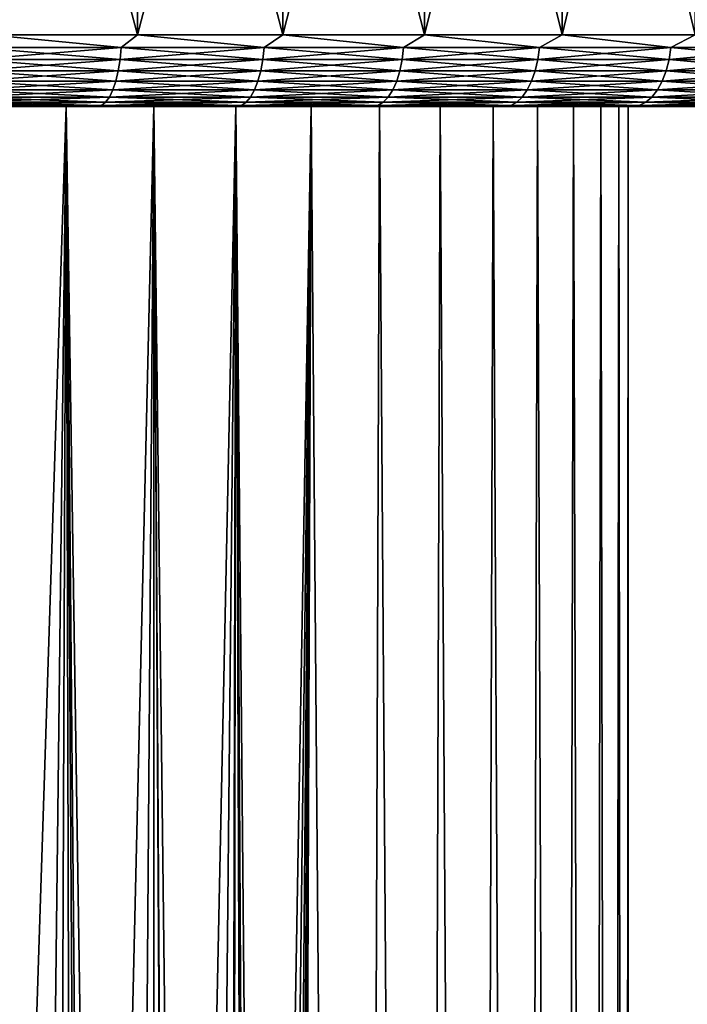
# Model space of a CAD drawing. Header units: metres. Extents: x -30 to 30, y -95 to 0.
# Tile 53 of 57: x 8.9 to 16.4, y -17 to -6. Entities that reach past the tile are written whole.
import ezdxf

# ---------------------------------------------------------------- set-up
doc = ezdxf.new("R2010")
doc.units = ezdxf.units.M
doc.layers.add('solid_122542', color=7, linetype='CONTINUOUS')

msp = doc.modelspace()

# ---------------------------------------------------------------- linework, layer by layer
at = {"layer": 'solid_122542'}
for points in [[(8.604057, -6.2, 28.739697), (10.260566, -6.2, 28.190792), (8.60484, 0, 28.739447)], [(10.260566, -6.2, 28.190792), (10.259342, 0, 28.190943), (8.60484, 0, 28.739447)], [(11.88236, -6.2, 27.546497), (11.883676, 0, 27.545683), (10.259342, 0, 28.190943)], [(10.260566, -6.2, 28.190792), (11.88236, -6.2, 27.546497), (10.259342, 0, 28.190943)], [(11.88236, -6.2, 27.546497), (13.463946, -6.2, 26.808994), (11.883676, 0, 27.545683)], [(13.463946, -6.2, 26.808994), (13.462801, 0, 26.809507), (11.883676, 0, 27.545683)], [(14.999973, -6.2, 25.980778), (14.999825, 0, 25.980457), (13.462801, 0, 26.809507)], [(13.463946, -6.2, 26.808994), (14.999973, -6.2, 25.980778), (13.462801, 0, 26.809507)], [(16.485245, -6.2, 25.064651), (16.486315, 0, 25.063881), (14.999825, 0, 25.980457)], [(14.999973, -6.2, 25.980778), (16.485245, -6.2, 25.064651), (14.999825, 0, 25.980457)], [(8.604057, -6.2, -28.739697), (8.60484, 0, -28.739447), (10.259342, 0, -28.190943)], [(10.260566, -6.2, -28.190792), (8.604057, -6.2, -28.739697), (10.259342, 0, -28.190943)], [(10.260566, -6.2, -28.190792), (10.259342, 0, -28.190943), (11.883676, 0, -27.545683)], [(11.88236, -6.2, -27.546497), (10.260566, -6.2, -28.190792), (11.883676, 0, -27.545683)], [(11.88236, -6.2, -27.546497), (11.883676, 0, -27.545683), (13.462801, 0, -26.809507)], [(13.463946, -6.2, -26.808994), (11.88236, -6.2, -27.546497), (13.462801, 0, -26.809507)], [(13.463946, -6.2, -26.808994), (13.462801, 0, -26.809507), (14.999825, 0, -25.980457)], [(14.999973, -6.2, -25.980778), (13.463946, -6.2, -26.808994), (14.999825, 0, -25.980457)], [(14.999973, -6.2, -25.980778), (14.999825, 0, -25.980457), (16.486315, 0, -25.063881)], [(16.485245, -6.2, -25.064651), (14.999973, -6.2, -25.980778), (16.486315, 0, -25.063881)], [(8.448552, -6.338919, -28.773129), (8.604057, -6.2, -28.739697), (10.077397, -6.338919, -28.243883)], [(10.077397, -6.338919, 28.243883), (8.604057, -6.2, 28.739697), (8.448552, -6.338919, 28.773129)], [(10.077397, -6.338919, -28.243883), (8.604057, -6.2, -28.739697), (10.260566, -6.2, -28.190792)], [(10.077397, -6.338919, 28.243883), (10.260566, -6.2, 28.190792), (8.604057, -6.2, 28.739697)], [(10.077397, -6.338919, -28.243883), (10.260566, -6.2, -28.190792), (11.673372, -6.338919, -27.622515)], [(11.673372, -6.338919, 27.622515), (10.260566, -6.2, 28.190792), (10.077397, -6.338919, 28.243883)], [(11.673372, -6.338919, -27.622515), (10.260566, -6.2, -28.190792), (11.88236, -6.2, -27.546497)], [(11.673372, -6.338919, 27.622515), (11.88236, -6.2, 27.546497), (10.260566, -6.2, 28.190792)], [(11.673372, -6.338919, -27.622515), (11.88236, -6.2, -27.546497), (13.231271, -6.338919, -26.911047)], [(13.231271, -6.338919, 26.911047), (11.88236, -6.2, 27.546497), (11.673372, -6.338919, 27.622515)], [(13.231271, -6.338919, -26.911047), (11.88236, -6.2, -27.546497), (13.463946, -6.2, -26.808994)], [(13.231271, -6.338919, 26.911047), (13.463946, -6.2, 26.808994), (11.88236, -6.2, 27.546497)], [(13.231271, -6.338919, -26.911047), (13.463946, -6.2, -26.808994), (14.746012, -6.338919, -26.111799)], [(14.746012, -6.338919, 26.111799), (13.463946, -6.2, 26.808994), (13.231271, -6.338919, 26.911047)], [(14.746012, -6.338919, -26.111799), (13.463946, -6.2, -26.808994), (14.999973, -6.2, -25.980778)], [(14.746012, -6.338919, 26.111799), (14.999973, -6.2, 25.980778), (13.463946, -6.2, 26.808994)], [(14.746012, -6.338919, -26.111799), (14.999973, -6.2, -25.980778), (16.212654, -6.338919, -25.227381)], [(16.212654, -6.338919, 25.227381), (14.999973, -6.2, 25.980778), (14.746012, -6.338919, 26.111799)], [(16.212654, -6.338919, -25.227381), (14.999973, -6.2, -25.980778), (16.485245, -6.2, -25.064651)], [(16.212654, -6.338919, 25.227381), (16.485245, -6.2, 25.064651), (14.999973, -6.2, 25.980778)], [(16.212654, -6.338919, -25.227381), (16.485245, -6.2, -25.064651), (17.626413, -6.338919, -24.260677)], [(17.626413, -6.338919, 24.260677), (16.485245, -6.2, 25.064651), (16.212654, -6.338919, 25.227381)], [(8.448552, -6.338919, 28.773129), (8.438371, -6.473747, 28.738451), (10.065252, -6.473747, 28.209846)], [(10.077397, -6.338919, -28.243883), (10.065252, -6.473747, -28.209846), (8.438371, -6.473747, -28.738451)], [(8.448552, -6.338919, -28.773129), (10.077397, -6.338919, -28.243883), (8.438371, -6.473747, -28.738451)], [(10.077397, -6.338919, 28.243883), (8.448552, -6.338919, 28.773129), (10.065252, -6.473747, 28.209846)], [(10.077397, -6.338919, 28.243883), (10.065252, -6.473747, 28.209846), (11.659304, -6.473747, 27.589226)], [(11.673372, -6.338919, -27.622515), (11.659304, -6.473747, -27.589226), (10.065252, -6.473747, -28.209846)], [(10.077397, -6.338919, -28.243883), (11.673372, -6.338919, -27.622515), (10.065252, -6.473747, -28.209846)], [(11.673372, -6.338919, 27.622515), (10.077397, -6.338919, 28.243883), (11.659304, -6.473747, 27.589226)], [(11.673372, -6.338919, 27.622515), (11.659304, -6.473747, 27.589226), (13.215324, -6.473747, 26.878614)], [(13.231271, -6.338919, -26.911047), (13.215324, -6.473747, -26.878614), (11.659304, -6.473747, -27.589226)], [(11.673372, -6.338919, -27.622515), (13.231271, -6.338919, -26.911047), (11.659304, -6.473747, -27.589226)], [(13.231271, -6.338919, 26.911047), (11.673372, -6.338919, 27.622515), (13.215324, -6.473747, 26.878614)], [(13.231271, -6.338919, 26.911047), (13.215324, -6.473747, 26.878614), (14.72824, -6.473747, 26.08033)], [(14.746012, -6.338919, -26.111799), (14.72824, -6.473747, -26.08033), (13.215324, -6.473747, -26.878614)], [(13.231271, -6.338919, -26.911047), (14.746012, -6.338919, -26.111799), (13.215324, -6.473747, -26.878614)], [(14.746012, -6.338919, 26.111799), (13.231271, -6.338919, 26.911047), (14.72824, -6.473747, 26.08033)], [(14.746012, -6.338919, 26.111799), (14.72824, -6.473747, 26.08033), (16.193115, -6.473747, 25.19698)], [(16.212654, -6.338919, -25.227381), (16.193115, -6.473747, -25.19698), (14.72824, -6.473747, -26.08033)], [(14.746012, -6.338919, -26.111799), (16.212654, -6.338919, -25.227381), (14.72824, -6.473747, -26.08033)], [(16.212654, -6.338919, 25.227381), (14.746012, -6.338919, 26.111799), (16.193115, -6.473747, 25.19698)], [(16.212654, -6.338919, 25.227381), (16.193115, -6.473747, 25.19698), (17.605171, -6.473747, 24.23144)], [(17.626413, -6.338919, -24.260677), (17.605171, -6.473747, -24.23144), (16.193115, -6.473747, -25.19698)], [(16.212654, -6.338919, -25.227381), (17.626413, -6.338919, -24.260677), (16.193115, -6.473747, -25.19698)], [(17.626413, -6.338919, 24.260677), (16.212654, -6.338919, 25.227381), (17.605171, -6.473747, 24.23144)], [(8.438371, -6.473747, 28.738451), (8.421741, -6.600242, 28.681816), (10.045417, -6.600242, 28.154253)], [(10.065252, -6.473747, -28.209846), (10.045417, -6.600242, -28.154253), (8.421741, -6.600242, -28.681816)], [(8.438371, -6.473747, -28.738451), (10.065252, -6.473747, -28.209846), (8.421741, -6.600242, -28.681816)], [(10.065252, -6.473747, 28.209846), (8.438371, -6.473747, 28.738451), (10.045417, -6.600242, 28.154253)], [(10.065252, -6.473747, 28.209846), (10.045417, -6.600242, 28.154253), (11.636327, -6.600242, 27.534855)], [(11.659304, -6.473747, -27.589226), (11.636327, -6.600242, -27.534855), (10.045417, -6.600242, -28.154253)], [(10.065252, -6.473747, -28.209846), (11.659304, -6.473747, -27.589226), (10.045417, -6.600242, -28.154253)], [(11.659304, -6.473747, 27.589226), (10.065252, -6.473747, 28.209846), (11.636327, -6.600242, 27.534855)], [(11.659304, -6.473747, 27.589226), (11.636327, -6.600242, 27.534855), (13.189281, -6.600242, 26.825645)], [(13.215324, -6.473747, -26.878614), (13.189281, -6.600242, -26.825645), (11.636327, -6.600242, -27.534855)], [(11.659304, -6.473747, -27.589226), (13.215324, -6.473747, -26.878614), (11.636327, -6.600242, -27.534855)], [(13.215324, -6.473747, 26.878614), (11.659304, -6.473747, 27.589226), (13.189281, -6.600242, 26.825645)], [(13.215324, -6.473747, 26.878614), (13.189281, -6.600242, 26.825645), (14.699215, -6.600242, 26.028934)], [(14.72824, -6.473747, -26.08033), (14.699215, -6.600242, -26.028934), (13.189281, -6.600242, -26.825645)], [(13.215324, -6.473747, -26.878614), (14.72824, -6.473747, -26.08033), (13.189281, -6.600242, -26.825645)], [(14.72824, -6.473747, 26.08033), (13.215324, -6.473747, 26.878614), (14.699215, -6.600242, 26.028934)], [(14.72824, -6.473747, 26.08033), (14.699215, -6.600242, 26.028934), (16.161203, -6.600242, 25.147324)], [(16.193115, -6.473747, -25.19698), (16.161203, -6.600242, -25.147324), (14.699215, -6.600242, -26.028934)], [(14.72824, -6.473747, -26.08033), (16.193115, -6.473747, -25.19698), (14.699215, -6.600242, -26.028934)], [(16.193115, -6.473747, 25.19698), (14.72824, -6.473747, 26.08033), (16.161203, -6.600242, 25.147324)], [(16.193115, -6.473747, 25.19698), (16.161203, -6.600242, 25.147324), (17.570477, -6.600242, 24.183687)], [(17.605171, -6.473747, -24.23144), (17.570477, -6.600242, -24.183687), (16.161203, -6.600242, -25.147324)], [(16.193115, -6.473747, -25.19698), (17.605171, -6.473747, -24.23144), (16.161203, -6.600242, -25.147324)], [(17.605171, -6.473747, 24.23144), (16.193115, -6.473747, 25.19698), (17.570477, -6.600242, 24.183687)], [(8.421741, -6.600242, 28.681816), (8.399171, -6.714551, 28.604948), (10.018495, -6.714551, 28.078798)], [(10.045417, -6.600242, -28.154253), (10.018495, -6.714551, -28.078798), (8.399171, -6.714551, -28.604948)], [(8.421741, -6.600242, -28.681816), (10.045417, -6.600242, -28.154253), (8.399171, -6.714551, -28.604948)], [(10.045417, -6.600242, 28.154253), (8.421741, -6.600242, 28.681816), (10.018495, -6.714551, 28.078798)], [(10.045417, -6.600242, 28.154253), (10.018495, -6.714551, 28.078798), (11.605141, -6.714551, 27.46106)], [(11.636327, -6.600242, -27.534855), (11.605141, -6.714551, -27.46106), (10.018495, -6.714551, -28.078798)], [(10.045417, -6.600242, -28.154253), (11.636327, -6.600242, -27.534855), (10.018495, -6.714551, -28.078798)], [(11.636327, -6.600242, 27.534855), (10.045417, -6.600242, 28.154253), (11.605141, -6.714551, 27.46106)], [(11.636327, -6.600242, 27.534855), (11.605141, -6.714551, 27.46106), (13.153934, -6.714551, 26.75375)], [(13.189281, -6.600242, -26.825645), (13.153934, -6.714551, -26.75375), (11.605141, -6.714551, -27.46106)], [(11.636327, -6.600242, -27.534855), (13.189281, -6.600242, -26.825645), (11.605141, -6.714551, -27.46106)], [(13.189281, -6.600242, 26.825645), (11.636327, -6.600242, 27.534855), (13.153934, -6.714551, 26.75375)], [(13.189281, -6.600242, 26.825645), (13.153934, -6.714551, 26.75375), (14.659821, -6.714551, 25.959175)], [(14.699215, -6.600242, -26.028934), (14.659821, -6.714551, -25.959175), (13.153934, -6.714551, -26.75375)], [(13.189281, -6.600242, -26.825645), (14.699215, -6.600242, -26.028934), (13.153934, -6.714551, -26.75375)], [(14.699215, -6.600242, 26.028934), (13.189281, -6.600242, 26.825645), (14.659821, -6.714551, 25.959175)], [(14.699215, -6.600242, 26.028934), (14.659821, -6.714551, 25.959175), (16.117889, -6.714551, 25.079927)], [(16.161203, -6.600242, -25.147324), (16.117889, -6.714551, -25.079927), (14.659821, -6.714551, -25.959175)], [(14.699215, -6.600242, -26.028934), (16.161203, -6.600242, -25.147324), (14.659821, -6.714551, -25.959175)], [(16.161203, -6.600242, 25.147324), (14.699215, -6.600242, 26.028934), (16.117889, -6.714551, 25.079927)], [(16.161203, -6.600242, 25.147324), (16.117889, -6.714551, 25.079927), (17.523386, -6.714551, 24.118874)], [(17.570477, -6.600242, -24.183687), (17.523386, -6.714551, -24.118874), (16.117889, -6.714551, -25.079927)], [(16.161203, -6.600242, -25.147324), (17.570477, -6.600242, -24.183687), (16.117889, -6.714551, -25.079927)], [(17.570477, -6.600242, 24.183687), (16.161203, -6.600242, 25.147324), (17.523386, -6.714551, 24.118874)], [(8.371346, -6.813194, 28.510185), (8.339113, -6.893169, 28.400412), (9.946858, -6.893169, 27.878023)], [(9.985305, -6.813194, -27.985777), (9.946858, -6.893169, -27.878023), (8.339113, -6.893169, -28.400412)], [(8.371346, -6.813194, -28.510185), (9.985305, -6.813194, -27.985777), (8.339113, -6.893169, -28.400412)], [(8.399171, -6.714551, 28.604948), (8.371346, -6.813194, 28.510185), (9.985305, -6.813194, 27.985777)], [(10.018495, -6.714551, -28.078798), (9.985305, -6.813194, -27.985777), (8.371346, -6.813194, -28.510185)], [(8.399171, -6.714551, -28.604948), (10.018495, -6.714551, -28.078798), (8.371346, -6.813194, -28.510185)], [(9.985305, -6.813194, 27.985777), (8.371346, -6.813194, 28.510185), (9.946858, -6.893169, 27.878023)], [(10.018495, -6.714551, 28.078798), (8.399171, -6.714551, 28.604948), (9.985305, -6.813194, 27.985777)], [(9.985305, -6.813194, 27.985777), (9.946858, -6.893169, 27.878023), (11.52216, -6.893169, 27.264704)], [(11.566695, -6.813194, -27.370087), (11.52216, -6.893169, -27.264704), (9.946858, -6.893169, -27.878023)], [(9.985305, -6.813194, -27.985777), (11.566695, -6.813194, -27.370087), (9.946858, -6.893169, -27.878023)], [(10.018495, -6.714551, 28.078798), (9.985305, -6.813194, 27.985777), (11.566695, -6.813194, 27.370087)], [(11.605141, -6.714551, -27.46106), (11.566695, -6.813194, -27.370087), (9.985305, -6.813194, -27.985777)], [(10.018495, -6.714551, -28.078798), (11.605141, -6.714551, -27.46106), (9.985305, -6.813194, -27.985777)], [(11.566695, -6.813194, 27.370087), (9.985305, -6.813194, 27.985777), (11.52216, -6.893169, 27.264704)], [(11.605141, -6.714551, 27.46106), (10.018495, -6.714551, 28.078798), (11.566695, -6.813194, 27.370087)], [(11.566695, -6.813194, 27.370087), (11.52216, -6.893169, 27.264704), (13.059877, -6.893169, 26.56245)], [(13.110356, -6.813194, -26.665119), (13.059877, -6.893169, -26.56245), (11.52216, -6.893169, -27.264704)], [(11.566695, -6.813194, -27.370087), (13.110356, -6.813194, -26.665119), (11.52216, -6.893169, -27.264704)], [(11.605141, -6.714551, 27.46106), (11.566695, -6.813194, 27.370087), (13.110356, -6.813194, 26.665119)], [(13.153934, -6.714551, -26.75375), (13.110356, -6.813194, -26.665119), (11.566695, -6.813194, -27.370087)], [(11.605141, -6.714551, -27.46106), (13.153934, -6.714551, -26.75375), (11.566695, -6.813194, -27.370087)], [(13.110356, -6.813194, 26.665119), (11.566695, -6.813194, 27.370087), (13.059877, -6.893169, 26.56245)], [(13.153934, -6.714551, 26.75375), (11.605141, -6.714551, 27.46106), (13.110356, -6.813194, 26.665119)], [(13.110356, -6.813194, 26.665119), (13.059877, -6.893169, 26.56245), (14.554997, -6.893169, 25.773558)], [(14.611255, -6.813194, -25.873177), (14.554997, -6.893169, -25.773558), (13.059877, -6.893169, -26.56245)], [(13.110356, -6.813194, -26.665119), (14.611255, -6.813194, -25.873177), (13.059877, -6.893169, -26.56245)], [(13.153934, -6.714551, 26.75375), (13.110356, -6.813194, 26.665119), (14.611255, -6.813194, 25.873177)], [(14.659821, -6.714551, -25.959175), (14.611255, -6.813194, -25.873177), (13.110356, -6.813194, -26.665119)], [(13.153934, -6.714551, -26.75375), (14.659821, -6.714551, -25.959175), (13.110356, -6.813194, -26.665119)], [(14.611255, -6.813194, 25.873177), (13.110356, -6.813194, 26.665119), (14.554997, -6.893169, 25.773558)], [(14.659821, -6.714551, 25.959175), (13.153934, -6.714551, 26.75375), (14.611255, -6.813194, 25.873177)], [(14.611255, -6.813194, 25.873177), (14.554997, -6.893169, 25.773558), (16.002642, -6.893169, 24.900597)], [(16.064495, -6.813194, -24.996841), (16.002642, -6.893169, -24.900597), (14.554997, -6.893169, -25.773558)], [(14.611255, -6.813194, -25.873177), (16.064495, -6.813194, -24.996841), (14.554997, -6.893169, -25.773558)], [(14.659821, -6.714551, 25.959175), (14.611255, -6.813194, 25.873177), (16.064495, -6.813194, 24.996841)], [(16.117889, -6.714551, -25.079927), (16.064495, -6.813194, -24.996841), (14.611255, -6.813194, -25.873177)], [(14.659821, -6.714551, -25.959175), (16.117889, -6.714551, -25.079927), (14.611255, -6.813194, -25.873177)], [(16.064495, -6.813194, 24.996841), (14.611255, -6.813194, 25.873177), (16.002642, -6.893169, 24.900597)], [(16.117889, -6.714551, 25.079927), (14.659821, -6.714551, 25.959175), (16.064495, -6.813194, 24.996841)], [(16.064495, -6.813194, 24.996841), (16.002642, -6.893169, 24.900597), (17.398088, -6.893169, 23.946413)], [(17.465334, -6.813194, -24.038971), (17.398088, -6.893169, -23.946413), (16.002642, -6.893169, -24.900597)], [(16.064495, -6.813194, -24.996841), (17.465334, -6.813194, -24.038971), (16.002642, -6.893169, -24.900597)], [(16.117889, -6.714551, 25.079927), (16.064495, -6.813194, 24.996841), (17.465334, -6.813194, 24.038971)], [(17.523386, -6.714551, -24.118874), (17.465334, -6.813194, -24.038971), (16.064495, -6.813194, -24.996841)], [(16.117889, -6.714551, -25.079927), (17.523386, -6.714551, -24.118874), (16.064495, -6.813194, -24.996841)], [(17.465334, -6.813194, 24.038971), (16.064495, -6.813194, 24.996841), (17.398088, -6.893169, 23.946413)], [(17.523386, -6.714551, 24.118874), (16.117889, -6.714551, 25.079927), (17.465334, -6.813194, 24.038971)], [(8.339113, -6.893169, 28.400412), (8.303455, -6.95204, 28.278973), (9.904326, -6.95204, 27.758818)], [(9.946858, -6.893169, -27.878023), (9.904326, -6.95204, -27.758818), (8.303455, -6.95204, -28.278973)], [(8.339113, -6.893169, -28.400412), (9.946858, -6.893169, -27.878023), (8.303455, -6.95204, -28.278973)], [(9.946858, -6.893169, 27.878023), (8.339113, -6.893169, 28.400412), (9.904326, -6.95204, 27.758818)], [(9.946858, -6.893169, 27.878023), (9.904326, -6.95204, 27.758818), (11.472891, -6.95204, 27.148119)], [(11.52216, -6.893169, -27.264704), (11.472891, -6.95204, -27.148119), (9.904326, -6.95204, -27.758818)], [(9.946858, -6.893169, -27.878023), (11.52216, -6.893169, -27.264704), (9.904326, -6.95204, -27.758818)], [(11.52216, -6.893169, 27.264704), (9.946858, -6.893169, 27.878023), (11.472891, -6.95204, 27.148119)], [(11.52216, -6.893169, 27.264704), (11.472891, -6.95204, 27.148119), (13.004034, -6.95204, 26.44887)], [(13.059877, -6.893169, -26.56245), (13.004034, -6.95204, -26.44887), (11.472891, -6.95204, -27.148119)], [(11.52216, -6.893169, -27.264704), (13.059877, -6.893169, -26.56245), (11.472891, -6.95204, -27.148119)], [(13.059877, -6.893169, 26.56245), (11.52216, -6.893169, 27.264704), (13.004034, -6.95204, 26.44887)], [(13.059877, -6.893169, 26.56245), (13.004034, -6.95204, 26.44887), (14.492761, -6.95204, 25.663349)], [(14.554997, -6.893169, -25.773558), (14.492761, -6.95204, -25.663349), (13.004034, -6.95204, -26.44887)], [(13.059877, -6.893169, -26.56245), (14.554997, -6.893169, -25.773558), (13.004034, -6.95204, -26.44887)], [(14.554997, -6.893169, 25.773558), (13.059877, -6.893169, 26.56245), (14.492761, -6.95204, 25.663349)], [(14.554997, -6.893169, 25.773558), (14.492761, -6.95204, 25.663349), (15.934215, -6.95204, 24.794121)], [(16.002642, -6.893169, -24.900597), (15.934215, -6.95204, -24.794121), (14.492761, -6.95204, -25.663349)], [(14.554997, -6.893169, -25.773558), (16.002642, -6.893169, -24.900597), (14.492761, -6.95204, -25.663349)], [(16.002642, -6.893169, 24.900597), (14.554997, -6.893169, 25.773558), (15.934215, -6.95204, 24.794121)], [(16.002642, -6.893169, 24.900597), (15.934215, -6.95204, 24.794121), (17.323694, -6.95204, 23.844019)], [(17.398088, -6.893169, -23.946413), (17.323694, -6.95204, -23.844019), (15.934215, -6.95204, -24.794121)], [(16.002642, -6.893169, -24.900597), (17.398088, -6.893169, -23.946413), (15.934215, -6.95204, -24.794121)], [(17.398088, -6.893169, 23.946413), (16.002642, -6.893169, 24.900597), (17.323694, -6.95204, 23.844019)], [(8.303455, -6.95204, 28.278973), (8.265457, -6.988015, 28.149563), (9.859002, -6.988015, 27.631788)], [(9.904326, -6.95204, -27.758818), (9.859002, -6.988015, -27.631788), (8.265457, -6.988015, -28.149563)], [(8.303455, -6.95204, -28.278973), (9.904326, -6.95204, -27.758818), (8.265457, -6.988015, -28.149563)], [(8.265457, -6.988015, 28.149563), (8.522778, -7, 27.928518), (9.345018, -7, 27.664122)], [(9.859002, -6.988015, 27.631788), (8.265457, -6.988015, 28.149563), (9.345018, -7, 27.664122)], [(8.265457, -6.988015, -28.149563), (9.859002, -6.988015, -27.631788), (8.522712, -7, -27.928539)], [(9.904326, -6.95204, 27.758818), (8.303455, -6.95204, 28.278973), (9.859002, -6.988015, 27.631788)], [(9.344953, -7, -27.664143), (9.462458, -7, -12.590337), (8.416615, -7, -13.312312)], [(8.440681, -38.471741, -13.297271), (8.416615, -7, -13.312312), (9.462458, -7, -12.590337)], [(8.522712, -7, -27.928539), (9.344953, -7, -27.664143), (8.416615, -7, -13.312312)], [(8.522778, -7, 27.928518), (8.416615, -7, 13.312312), (9.462458, -7, 12.590337)], [(9.22201, -70.597878, 12.767813), (9.462458, -7, 12.590337), (8.416615, -7, 13.312312)], [(8.808243, -70.457664, 13.056698), (9.22201, -70.597878, 12.767813), (8.416615, -7, 13.312312)], [(9.082906, -39.158138, -12.867141), (8.440681, -38.471741, -13.297271), (9.462458, -7, -12.590337)], [(9.859002, -6.988015, -27.631788), (9.344953, -7, -27.664143), (8.522712, -7, -27.928539)], [(9.345018, -7, 27.664122), (8.522778, -7, 27.928518), (9.462458, -7, 12.590337)], [(9.671354, -39.89962, -12.430905), (9.082906, -39.158138, -12.867141), (9.462458, -7, -12.590337)], [(9.22201, -70.597878, 12.767813), (9.633485, -70.754005, 12.460276), (9.462458, -7, 12.590337)], [(9.859002, -6.988015, -27.631788), (10.161272, -7, -27.374636), (9.344953, -7, -27.664143)], [(9.344953, -7, -27.664143), (10.161272, -7, -27.374636), (9.462458, -7, -12.590337)], [(9.859002, -6.988015, 27.631788), (9.345018, -7, 27.664122), (10.161337, -7, 27.374613)], [(10.161337, -7, 27.374613), (9.345018, -7, 27.664122), (9.462458, -7, 12.590337)], [(10.161272, -7, -27.374636), (10.443178, -7, -11.78981), (9.462458, -7, -12.590337)], [(9.671354, -39.89962, -12.430905), (9.462458, -7, -12.590337), (10.443178, -7, -11.78981)], [(10.161337, -7, 27.374613), (9.462458, -7, 12.590337), (10.443178, -7, 11.78981)], [(10.438838, -71.11071, 11.793776), (10.443178, -7, 11.78981), (9.462458, -7, 12.590337)], [(10.039922, -70.925217, 12.135175), (10.438838, -71.11071, 11.793776), (9.462458, -7, 12.590337)], [(9.633485, -70.754005, 12.460276), (10.039922, -70.925217, 12.135175), (9.462458, -7, 12.590337)], [(10.194398, -40.670586, -12.005696), (9.671354, -39.89962, -12.430905), (10.443178, -7, -11.78981)], [(9.904326, -6.95204, 27.758818), (9.859002, -6.988015, 27.631788), (11.420389, -6.988015, 27.023886)], [(11.472891, -6.95204, -27.148119), (11.420389, -6.988015, -27.023886), (9.859002, -6.988015, -27.631788)], [(9.904326, -6.95204, -27.758818), (11.472891, -6.95204, -27.148119), (9.859002, -6.988015, -27.631788)], [(9.859002, -6.988015, 27.631788), (10.161337, -7, 27.374613), (10.969644, -7, 27.060814)], [(11.420389, -6.988015, 27.023886), (9.859002, -6.988015, 27.631788), (10.969644, -7, 27.060814)], [(9.859002, -6.988015, -27.631788), (11.420389, -6.988015, -27.023886), (10.161272, -7, -27.374636)], [(11.472891, -6.95204, 27.148119), (9.904326, -6.95204, 27.758818), (11.420389, -6.988015, 27.023886)], [(11.420389, -6.988015, -27.023886), (10.969581, -7, -27.060839), (10.161272, -7, -27.374636)], [(10.161272, -7, -27.374636), (10.969581, -7, -27.060839), (10.443178, -7, -11.78981)], [(10.969644, -7, 27.060814), (10.161337, -7, 27.374613), (10.443178, -7, 11.78981)], [(10.635123, -41.440994, -11.617085), (10.194398, -40.670586, -12.005696), (10.443178, -7, -11.78981)], [(10.438838, -71.11071, 11.793776), (10.830075, -71.310776, 11.435557), (10.443178, -7, 11.78981)], [(10.969581, -7, -27.060839), (11.359247, -7, -10.909645), (10.443178, -7, -11.78981)], [(10.635123, -41.440994, -11.617085), (10.443178, -7, -11.78981), (11.359247, -7, -10.909645)], [(10.969644, -7, 27.060814), (10.443178, -7, 11.78981), (11.359247, -7, 10.909645)], [(11.213313, -71.525681, 11.060022), (11.359247, -7, 10.909645), (10.443178, -7, 11.78981)], [(10.830075, -71.310776, 11.435557), (11.213313, -71.525681, 11.060022), (10.443178, -7, 11.78981)], [(11.006111, -42.219238, -11.266233), (10.635123, -41.440994, -11.617085), (11.359247, -7, -10.909645)], [(11.420389, -6.988015, -27.023886), (11.767756, -7, -26.723585), (10.969581, -7, -27.060839)], [(10.969581, -7, -27.060839), (11.767756, -7, -26.723585), (11.359247, -7, -10.909645)], [(11.420389, -6.988015, 27.023886), (10.969644, -7, 27.060814), (11.767817, -7, 26.723558)], [(11.767817, -7, 26.723558), (10.969644, -7, 27.060814), (11.359247, -7, 10.909645)], [(11.311036, -42.991959, -10.960062), (11.006111, -42.219238, -11.266233), (11.359247, -7, -10.909645)], [(11.213313, -71.525681, 11.060022), (11.58767, -71.755424, 10.667164), (11.359247, -7, 10.909645)], [(11.553981, -43.762177, -10.703645), (11.311036, -42.991959, -10.960062), (11.359247, -7, -10.909645)], [(11.767756, -7, -26.723585), (12.199476, -7, -9.961647), (11.359247, -7, -10.909645)], [(11.553981, -43.762177, -10.703645), (11.359247, -7, -10.909645), (12.199476, -7, -9.961647)], [(11.767817, -7, 26.723558), (11.359247, -7, 10.909645), (12.199476, -7, 9.961647)], [(11.952314, -72, 10.256993), (12.199476, -7, 9.961647), (11.359247, -7, 10.909645)], [(11.58767, -71.755424, 10.667164), (11.952314, -72, 10.256993), (11.359247, -7, 10.909645)], [(11.472891, -6.95204, 27.148119), (11.420389, -6.988015, 27.023886), (12.944525, -6.988015, 26.327835)], [(13.004034, -6.95204, -26.44887), (12.944525, -6.988015, -26.327835), (11.420389, -6.988015, -27.023886)], [(11.472891, -6.95204, -27.148119), (13.004034, -6.95204, -26.44887), (11.420389, -6.988015, -27.023886)], [(11.420389, -6.988015, 27.023886), (11.767817, -7, 26.723558), (12.553732, -7, 26.363678)], [(12.944525, -6.988015, 26.327835), (11.420389, -6.988015, 27.023886), (12.553732, -7, 26.363678)], [(11.420389, -6.988015, -27.023886), (12.944525, -6.988015, -26.327835), (11.767756, -7, -26.723585)], [(13.004034, -6.95204, 26.44887), (11.472891, -6.95204, 27.148119), (12.944525, -6.988015, 26.327835)], [(11.740466, -44.51709, -10.49876), (11.553981, -43.762177, -10.703645), (12.199476, -7, -9.961647)], [(11.871938, -45.250408, -10.34986), (11.740466, -44.51709, -10.49876), (12.199476, -7, -9.961647)], [(12.944525, -6.988015, -26.327835), (12.553673, -7, -26.363707), (11.767756, -7, -26.723585)], [(11.767756, -7, -26.723585), (12.553673, -7, -26.363707), (12.199476, -7, -9.961647)], [(12.553732, -7, 26.363678), (11.767817, -7, 26.723558), (12.199476, -7, 9.961647)], [(11.954741, -45.965488, -10.254105), (11.871938, -45.250408, -10.34986), (12.199476, -7, -9.961647)], [(11.952313, -72, -10.256993), (11.997599, -47.324348, -10.203927), (12.199476, -7, -9.961647)], [(12.724573, -72, -9.281255), (11.952313, -72, -10.256993), (12.199476, -7, -9.961647)], [(11.952314, -72, 10.256993), (12.724576, -72, 9.28125), (12.199476, -7, 9.961647)], [(11.997039, -46.655647, -10.204585), (11.954741, -45.965488, -10.254105), (12.199476, -7, -9.961647)], [(11.997599, -47.324348, -10.203927), (11.997039, -46.655647, -10.204585), (12.199476, -7, -9.961647)], [(12.553673, -7, -26.363707), (12.96187, -7, -8.946608), (12.199476, -7, -9.961647)], [(12.724573, -72, -9.281255), (12.199476, -7, -9.961647), (12.96187, -7, -8.946608)], [(12.553732, -7, 26.363678), (12.199476, -7, 9.961647), (12.96187, -7, 8.946608)], [(12.724576, -72, 9.28125), (12.96187, -7, 8.946608), (12.199476, -7, 9.961647)], [(12.944525, -6.988015, -26.327835), (13.327754, -7, -25.980852), (12.553673, -7, -26.363707)], [(12.553673, -7, -26.363707), (13.327754, -7, -25.980852), (12.96187, -7, -8.946608)], [(12.944525, -6.988015, 26.327835), (12.553732, -7, 26.363678), (13.327812, -7, 25.980822)], [(13.327812, -7, 25.980822), (12.553732, -7, 26.363678), (12.96187, -7, 8.946608)], [(13.413805, -72, -8.254231), (12.724573, -72, -9.281255), (12.96187, -7, -8.946608)], [(12.724576, -72, 9.28125), (13.413809, -72, 8.254225), (12.96187, -7, 8.946608)], [(13.004034, -6.95204, 26.44887), (12.944525, -6.988015, 26.327835), (14.426439, -6.988015, 25.54591)], [(14.492761, -6.95204, -25.663349), (14.426439, -6.988015, -25.54591), (12.944525, -6.988015, -26.327835)], [(13.004034, -6.95204, -26.44887), (14.492761, -6.95204, -25.663349), (12.944525, -6.988015, -26.327835)], [(12.944525, -6.988015, 26.327835), (13.327812, -7, 25.980822), (14.092335, -7, 25.573988)], [(14.426439, -6.988015, 25.54591), (12.944525, -6.988015, 26.327835), (14.092335, -7, 25.573988)], [(12.944525, -6.988015, -26.327835), (14.426439, -6.988015, -25.54591), (13.327754, -7, -25.980852)], [(13.327754, -7, -25.980852), (13.6399, -7, -7.875), (12.96187, -7, -8.946608)], [(13.413805, -72, -8.254231), (12.96187, -7, -8.946608), (13.6399, -7, -7.875)], [(13.327812, -7, 25.980822), (12.96187, -7, 8.946608), (13.6399, -7, 7.875)], [(13.413809, -72, 8.254225), (13.6399, -7, 7.875), (12.96187, -7, 8.946608)], [(14.492761, -6.95204, 25.663349), (13.004034, -6.95204, 26.44887), (14.426439, -6.988015, 25.54591)], [(14.426439, -6.988015, -25.54591), (14.092278, -7, -25.57402), (13.327754, -7, -25.980852)], [(13.327754, -7, -25.980852), (14.092278, -7, -25.57402), (13.6399, -7, -7.875)], [(14.092335, -7, 25.573988), (13.327812, -7, 25.980822), (13.6399, -7, 7.875)], [(14.021793, -72, -7.172459), (13.413805, -72, -8.254231), (13.6399, -7, -7.875)], [(13.413809, -72, 8.254225), (14.021797, -72, 7.172451), (13.6399, -7, 7.875)], [(14.092278, -7, -25.57402), (14.228925, -7, -6.752005), (13.6399, -7, -7.875)], [(14.021793, -72, -7.172459), (13.6399, -7, -7.875), (14.228925, -7, -6.752005)], [(14.092335, -7, 25.573988), (13.6399, -7, 7.875), (14.228925, -7, 6.752005)], [(14.021797, -72, 7.172451), (14.228925, -7, 6.752005), (13.6399, -7, 7.875)], [(14.543189, -72, -6.046333), (14.021793, -72, -7.172459), (14.228925, -7, -6.752005)], [(14.021797, -72, 7.172451), (14.543192, -72, 6.046326), (14.228925, -7, 6.752005)], [(14.426439, -6.988015, -25.54591), (14.845346, -7, -25.144314), (14.092278, -7, -25.57402)], [(14.092278, -7, -25.57402), (14.845346, -7, -25.144314), (14.228925, -7, -6.752005)], [(14.426439, -6.988015, 25.54591), (14.092335, -7, 25.573988), (14.845403, -7, 25.144279)], [(14.092335, -7, 25.573988), (14.228925, -7, 6.752005), (14.726777, -7, 5.584233)], [(14.845403, -7, 25.144279), (14.092335, -7, 25.573988), (14.726777, -7, 5.584233)], [(14.845346, -7, -25.144314), (14.726777, -7, -5.584233), (14.228925, -7, -6.752005)], [(14.543189, -72, -6.046333), (14.228925, -7, -6.752005), (14.726777, -7, -5.584233)], [(14.543192, -72, 6.046326), (14.726777, -7, 5.584233), (14.228925, -7, 6.752005)], [(14.492761, -6.95204, 25.663349), (14.426439, -6.988015, 25.54591), (15.861297, -6.988015, 24.680658)], [(15.934215, -6.95204, -24.794121), (15.861297, -6.988015, -24.680658), (14.426439, -6.988015, -25.54591)], [(14.492761, -6.95204, -25.663349), (15.934215, -6.95204, -24.794121), (14.426439, -6.988015, -25.54591)], [(14.426439, -6.988015, 25.54591), (14.845403, -7, 25.144279), (15.585048, -7, 24.692831)], [(15.861297, -6.988015, 24.680658), (14.426439, -6.988015, 25.54591), (15.585048, -7, 24.692831)], [(14.426439, -6.988015, -25.54591), (15.861297, -6.988015, -24.680658), (14.845346, -7, -25.144314)], [(15.934215, -6.95204, 24.794121), (14.492761, -6.95204, 25.663349), (15.861297, -6.988015, 24.680658)], [(14.97383, -72, -4.882604), (14.543189, -72, -6.046333), (14.726777, -7, -5.584233)], [(14.543192, -72, 6.046326), (14.973832, -72, 4.882596), (14.726777, -7, 5.584233)], [(14.845346, -7, -25.144314), (15.127653, -7, -4.382574), (14.726777, -7, -5.584233)], [(14.97383, -72, -4.882604), (14.726777, -7, -5.584233), (15.127653, -7, -4.382574)], [(14.845403, -7, 25.144279), (14.726777, -7, 5.584233), (15.127653, -7, 4.382574)], [(14.973832, -72, 4.882596), (15.127653, -7, 4.382574), (14.726777, -7, 5.584233)], [(15.861297, -6.988015, -24.680658), (15.584991, -7, -24.692867), (14.845346, -7, -25.144314)], [(14.845346, -7, -25.144314), (15.584991, -7, -24.692867), (15.127653, -7, -4.382574)], [(14.845403, -7, 25.144279), (15.127653, -7, 4.382574), (15.431864, -7, 3.149153)], [(15.585048, -7, 24.692831), (14.845403, -7, 25.144279), (15.431864, -7, 3.149153)], [(15.311945, -72, -3.688746), (14.97383, -72, -4.882604), (15.127653, -7, -4.382574)], [(14.973832, -72, 4.882596), (15.311947, -72, 3.688738), (15.127653, -7, 4.382574)], [(15.584991, -7, -24.692867), (15.431864, -7, -3.149153), (15.127653, -7, -4.382574)], [(15.311945, -72, -3.688746), (15.127653, -7, -4.382574), (15.431864, -7, -3.149153)], [(15.311947, -72, 3.688738), (15.431864, -7, 3.149153), (15.127653, -7, 4.382574)], [(15.554583, -72, -2.471909), (15.311945, -72, -3.688746), (15.431864, -7, -3.149153)], [(15.311947, -72, 3.688738), (15.554584, -72, 2.471901), (15.431864, -7, 3.149153)], [(15.584991, -7, -24.692867), (15.634781, -7, -1.899561), (15.431864, -7, -3.149153)], [(15.554583, -72, -2.471909), (15.431864, -7, -3.149153), (15.634781, -7, -1.899561)], [(15.585048, -7, 24.692831), (15.431864, -7, 3.149153), (15.634781, -7, 1.899561)], [(15.554584, -72, 2.471901), (15.634781, -7, 1.899561), (15.431864, -7, 3.149153)], [(15.701126, -72, -1.239817), (15.554583, -72, -2.471909), (15.634781, -7, -1.899561)], [(15.554584, -72, 2.471901), (15.701126, -72, 1.239809), (15.634781, -7, 1.899561)], [(15.861297, -6.988015, -24.680658), (16.309246, -7, -24.220819), (15.584991, -7, -24.692867)], [(15.584991, -7, -24.692867), (16.309246, -7, -24.220819), (15.634781, -7, -1.899561)], [(15.861297, -6.988015, 24.680658), (15.585048, -7, 24.692831), (16.309301, -7, 24.220781)], [(15.585048, -7, 24.692831), (15.634781, -7, 1.899561), (15.737108, -7, 0.632846)], [(16.309246, -7, -24.220819), (15.585048, -7, 24.692831), (15.737108, -7, 0.632846)], [(16.309246, -7, -24.220819), (16.309301, -7, 24.220781), (15.585048, -7, 24.692831)], [(16.309246, -7, -24.220819), (15.737108, -7, -0.632846), (15.634781, -7, -1.899561)], [(15.701126, -72, -1.239817), (15.634781, -7, -1.899561), (15.737108, -7, -0.632846)], [(15.701126, -72, 1.239809), (15.737108, -7, 0.632846), (15.634781, -7, 1.899561)], [(15.749774, -72, -0.000004), (15.701126, -72, -1.239817), (15.737108, -7, -0.632846)], [(15.701126, -72, 1.239809), (15.749774, -72, -0.000004), (15.737108, -7, 0.632846)], [(16.309246, -7, -24.220819), (15.737108, -7, 0.632846), (15.737108, -7, -0.632846)], [(15.749774, -72, -0.000004), (15.737108, -7, -0.632846), (15.737108, -7, 0.632846)], [(15.934215, -6.95204, 24.794121), (15.861297, -6.988015, 24.680658), (17.244417, -6.988015, 23.734905)], [(17.323694, -6.95204, -23.844019), (17.244417, -6.988015, -23.734905), (15.861297, -6.988015, -24.680658)], [(15.934215, -6.95204, -24.794121), (17.323694, -6.95204, -23.844019), (15.861297, -6.988015, -24.680658)], [(15.861297, -6.988015, 24.680658), (16.309301, -7, 24.220781), (17.018278, -7, 23.727882)], [(17.244417, -6.988015, 23.734905), (15.861297, -6.988015, 24.680658), (17.018278, -7, 23.727882)], [(15.861297, -6.988015, -24.680658), (17.244417, -6.988015, -23.734905), (16.309246, -7, -24.220819)], [(17.323694, -6.95204, 23.844019), (15.934215, -6.95204, 24.794121), (17.244417, -6.988015, 23.734905)], [(17.244417, -6.988015, -23.734905), (17.018225, -7, -23.727921), (16.309246, -7, -24.220819)], [(16.309246, -7, -24.220819), (17.018225, -7, -23.727921), (16.309301, -7, 24.220781)], [(17.018225, -7, -23.727921), (17.018278, -7, 23.727882), (16.309301, -7, 24.220781)]]:
    msp.add_3dface(points, dxfattribs=at)

doc.saveas('drawing.dxf')
